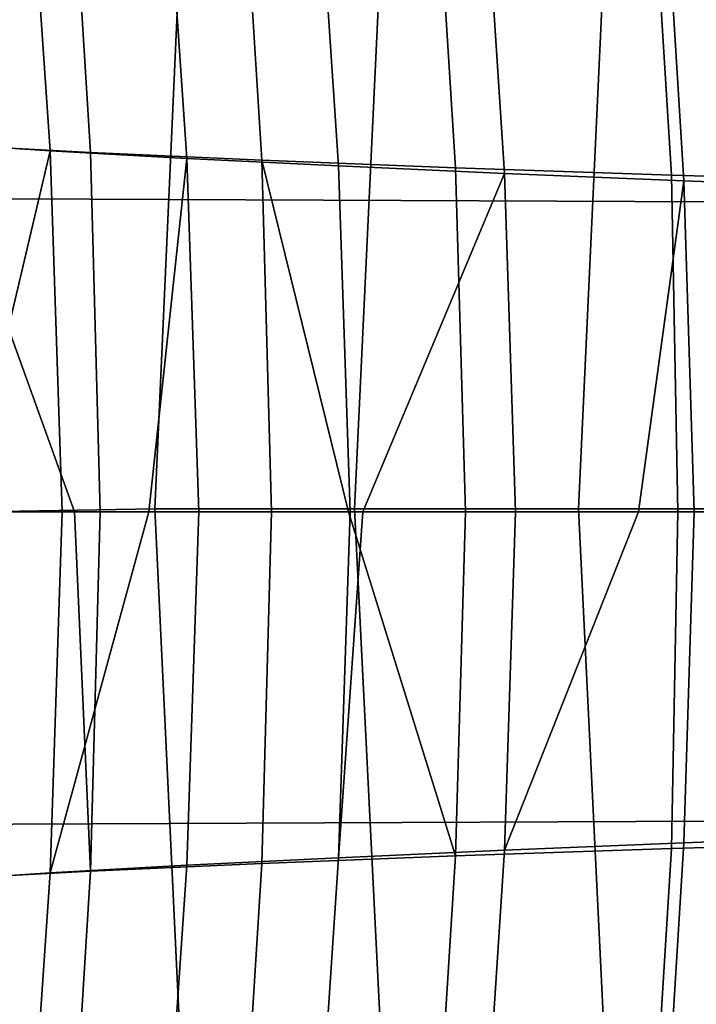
# Model space of a CAD drawing. Header units: metres. Extents: x -25 to 132, y -25 to 47.
# Tile 69 of 153: x 26.24 to 27.99, y -1.27 to 1.27. Entities that reach past the tile are written whole.
import ezdxf

# ---------------------------------------------------------------- set-up
doc = ezdxf.new("R2010")
doc.units = ezdxf.units.M
doc.layers.add('solid_12_061_031_XXX', color=7, linetype='CONTINUOUS')

msp = doc.modelspace()

# ---------------------------------------------------------------- linework, layer by layer
at = {"layer": 'solid_12_061_031_XXX'}
for points in [[(19.402887, 2.509754, 139.270981), (19.380774, 0.83826, 139.370789), (28.036573, 0.801222, 141.535034), (28.056118, 2.399641, 141.445511)], [(26.683737, 1.999868, 130.603317), (26.593704, 0.007973, 130.356567), (26.143442, 0, 129.588959), (26.223709, 2.005317, 129.871902)], [(27.204556, 1.994871, 131.292404), (27.110704, 0.007951, 131.081451), (26.593704, 0.007973, 130.356567), (26.683737, 1.999868, 130.603317)], [(27.782248, 1.990365, 131.934174), (27.690132, 0.007931, 131.757492), (27.110704, 0.007951, 131.081451), (27.204556, 1.994871, 131.292404)], [(28.412506, 1.98639, 132.524033), (28.327396, 0.007914, 132.379303), (27.690132, 0.007931, 131.757492), (27.782248, 1.990365, 131.934174)], [(25.945126, 1.891337, 88.417091), (26.009371, 0.953825, 88.438202), (26.323067, 0.933522, 87.767487), (26.260069, 1.850772, 87.747551)], [(25.985336, 1.874532, 21.315248), (26.371115, 1.832798, 23.126177), (26.427525, 0.928919, 23.113873), (26.042898, 0.949637, 21.299305)], [(26.260069, 1.850772, 87.747551), (26.323067, 0.933522, 87.767487), (26.676809, 0.913751, 87.115547), (26.615625, 1.81135, 87.095802)], [(26.371115, 1.832798, 23.126177), (26.815279, 1.792523, 24.925623), (26.87056, 0.908879, 24.916044), (26.427525, 0.928919, 23.113873)], [(26.615625, 1.81135, 87.095802), (26.676809, 0.913751, 87.115547), (27.069054, 0.894366, 86.48465), (27.010263, 1.77278, 86.464317)], [(26.815279, 1.792523, 24.925623), (27.317495, 1.753559, 26.711575), (27.371592, 0.889444, 26.703876), (26.87056, 0.908879, 24.916044)], [(27.010263, 1.77278, 86.464317), (27.069054, 0.894366, 86.48465), (27.498184, 0.874641, 85.877029), (27.442417, 1.73364, 85.855568)], [(27.317495, 1.753559, 26.711575), (27.877411, 1.715902, 28.482021), (27.930208, 0.870613, 28.475422), (27.371592, 0.889444, 26.703876)], [(27.442417, 1.73364, 85.855568), (27.498184, 0.874641, 85.877029), (27.962502, 0.855337, 85.294914), (27.91028, 1.695414, 85.271935)], [(27.877411, 1.715902, 28.482021), (28.494688, 1.679342, 30.234945), (28.54599, 0.852283, 30.228737), (27.930208, 0.870613, 28.475422)], [(27.91028, 1.695414, 85.271935), (27.962502, 0.855337, 85.294914), (28.460358, 0.836405, 84.740547), (28.412178, 1.658, 84.715843)], [(26.009371, 0.953825, 88.438202), (26.039783, -0.000001, 88.425552), (26.10272, -0.000002, 88.282654), (26.323067, 0.933522, 87.767487)], [(26.385855, 0, 22.839615), (26.042898, 0.949637, 21.299305), (26.427525, 0.928919, 23.113873), (26.452494, 0, 23.134224)], [(26.385855, 0, 22.839615), (26.067141, 0, 21.316921), (26.042898, 0.949637, 21.299305)], [(26.10272, -0.000002, 88.282654), (26.354063, -0.000004, 87.755104), (26.323067, 0.933522, 87.767487)], [(26.323067, 0.933522, 87.767487), (26.354063, -0.000004, 87.755104), (26.578394, -0.000005, 87.331879), (26.676809, 0.913751, 87.115547)], [(26.452494, 0, 23.134224), (26.427525, 0.928919, 23.113873), (26.87056, 0.908879, 24.916044), (26.896128, 0, 24.937845)], [(26.578394, -0.000005, 87.331879), (26.70767, -0.000005, 87.104523), (26.676809, 0.913751, 87.115547)], [(26.676809, 0.913751, 87.115547), (26.70767, -0.000005, 87.104523), (27.098984, -0.000001, 86.47596), (27.069054, 0.894366, 86.48465)], [(27.094812, 0, 25.673201), (26.87056, 0.908879, 24.916044), (27.371592, 0.889444, 26.703876), (27.397654, 0, 26.726368)], [(27.094812, 0, 25.673201), (26.896128, 0, 24.937845), (26.87056, 0.908879, 24.916044)], [(27.069054, 0.894366, 86.48465), (27.098984, -0.000001, 86.47596), (27.132198, 0, 86.426193), (27.498184, 0.874641, 85.877029)], [(27.132198, 0, 86.426193), (27.526836, 0, 85.870766), (27.498184, 0.874641, 85.877029)], [(27.397654, 0, 26.726368), (27.371592, 0.889444, 26.703876), (27.930208, 0.870613, 28.475422), (27.946974, 0, 28.469006)], [(27.498184, 0.874641, 85.877029), (27.526836, 0, 85.870766), (27.844818, 0, 85.465118), (27.962502, 0.855337, 85.294914)], [(27.946974, 0, 28.469006), (27.930208, 0.870613, 28.475422), (28.54599, 0.852283, 30.228737), (28.572374, 0, 30.250292)], [(27.844818, 0, 85.465118), (27.988811, 0, 85.292053), (27.962502, 0.855337, 85.294914)], [(27.962502, 0.855337, 85.294914), (27.988811, 0, 85.292053), (28.483891, 0, 84.741028), (28.460358, 0.836405, 84.740547)], [(19.380774, 0.83826, 139.370789), (19.383423, -0.836433, 139.371506), (28.039221, -0.799876, 141.535736), (28.036573, 0.801222, 141.535034)], [(26.042898, -0.949637, 21.299305), (26.067141, 0, 21.316921), (26.385855, 0, 22.839615), (26.427525, -0.928919, 23.113873)], [(26.143442, 0, 129.588959), (26.593704, 0.007973, 130.356567), (26.688635, -1.983935, 130.608673), (26.228624, -1.989335, 129.878418)], [(26.427525, -0.928919, 23.113873), (26.385855, 0, 22.839615), (26.452494, 0, 23.134224)], [(26.427525, -0.928919, 23.113873), (26.452494, 0, 23.134224), (26.896128, 0, 24.937845), (26.87056, -0.908879, 24.916044)], [(26.593704, 0.007973, 130.356567), (27.110704, 0.007951, 131.081451), (27.20928, -1.978984, 131.296661), (26.688635, -1.983935, 130.608673)], [(26.87056, -0.908879, 24.916044), (26.896128, 0, 24.937845), (27.094812, 0, 25.673201), (27.371592, -0.889444, 26.703876)], [(27.498184, -0.874624, 85.877029), (27.526836, 0, 85.870766), (27.132198, 0, 86.426193), (27.069056, -0.894345, 86.48465)], [(27.069056, -0.894345, 86.48465), (27.132198, 0, 86.426193), (27.098984, -0.000001, 86.47596)], [(27.371592, -0.889444, 26.703876), (27.094812, 0, 25.673201), (27.397654, 0, 26.726368)], [(27.110704, 0.007951, 131.081451), (27.690132, 0.007931, 131.757492), (27.786654, -1.974518, 131.937408), (27.20928, -1.978984, 131.296661)], [(27.371592, -0.889444, 26.703876), (27.397654, 0, 26.726368), (27.946974, 0, 28.469006), (27.930208, -0.870613, 28.475422)], [(27.962502, -0.855324, 85.294914), (27.988811, 0, 85.292053), (27.844818, 0, 85.465118), (27.498184, -0.874624, 85.877029)], [(27.498184, -0.874624, 85.877029), (27.844818, 0, 85.465118), (27.526836, 0, 85.870766)], [(27.690132, 0.007931, 131.757492), (28.327396, 0.007914, 132.379303), (28.416458, -1.970579, 132.526337), (27.786654, -1.974518, 131.937408)], [(27.930208, -0.870613, 28.475422), (27.946974, 0, 28.469006), (28.572374, 0, 30.250292), (28.54599, -0.852283, 30.228737)], [(28.460358, -0.836395, 84.740547), (28.483891, 0, 84.741028), (27.988811, 0, 85.292053), (27.962502, -0.855324, 85.294914)], [(26.323067, -0.933528, 87.767487), (26.354063, -0.000004, 87.755104), (26.10272, -0.000002, 88.282654), (26.009371, -0.953825, 88.438202)], [(26.323067, -0.933528, 87.767487), (26.578394, -0.000005, 87.331879), (26.354063, -0.000004, 87.755104)], [(26.676809, -0.913759, 87.115547), (26.70767, -0.000005, 87.104523), (26.578394, -0.000005, 87.331879), (26.323067, -0.933528, 87.767487)], [(27.069056, -0.894345, 86.48465), (27.098984, -0.000001, 86.47596), (26.70767, -0.000005, 87.104523), (26.676809, -0.913759, 87.115547)], [(19.410835, -2.50793, 139.273132), (28.06406, -2.398295, 141.447617), (28.039221, -0.799876, 141.535736), (19.383423, -0.836433, 139.371506)], [(28.460358, -0.836395, 84.740547), (27.962502, -0.855324, 85.294914), (27.910282, -1.695387, 85.271935), (28.41218, -1.65798, 84.715843)], [(27.962502, -0.855324, 85.294914), (27.498184, -0.874624, 85.877029), (27.442419, -1.733607, 85.855568), (27.910282, -1.695387, 85.271935)], [(28.54599, -0.852283, 30.228737), (28.494688, -1.679342, 30.234945), (27.877411, -1.715901, 28.482021), (27.930208, -0.870613, 28.475422)], [(27.371592, -0.889444, 26.703876), (27.317495, -1.753559, 26.711575), (26.815279, -1.792524, 24.925623), (26.87056, -0.908879, 24.916044)], [(27.498184, -0.874624, 85.877029), (27.069056, -0.894345, 86.48465), (27.010265, -1.77274, 86.464317), (27.442419, -1.733607, 85.855568)], [(27.930208, -0.870613, 28.475422), (27.877411, -1.715901, 28.482021), (27.317495, -1.753559, 26.711575), (27.371592, -0.889444, 26.703876)], [(26.676809, -0.913759, 87.115547), (26.323067, -0.933528, 87.767487), (26.260069, -1.850777, 87.747551), (26.615623, -1.811358, 87.095802)], [(26.87056, -0.908879, 24.916044), (26.815279, -1.792524, 24.925623), (26.371115, -1.832798, 23.126177), (26.427525, -0.928919, 23.113873)], [(27.069056, -0.894345, 86.48465), (26.676809, -0.913759, 87.115547), (26.615623, -1.811358, 87.095802), (27.010265, -1.77274, 86.464317)], [(26.323067, -0.933528, 87.767487), (26.009371, -0.953825, 88.438202), (25.945126, -1.891335, 88.417091), (26.260069, -1.850777, 87.747551)], [(26.427525, -0.928919, 23.113873), (26.371115, -1.832798, 23.126177), (25.985336, -1.874532, 21.315248), (26.042898, -0.949637, 21.299305)]]:
    msp.add_3dface(points, dxfattribs=at)

doc.saveas('drawing.dxf')
